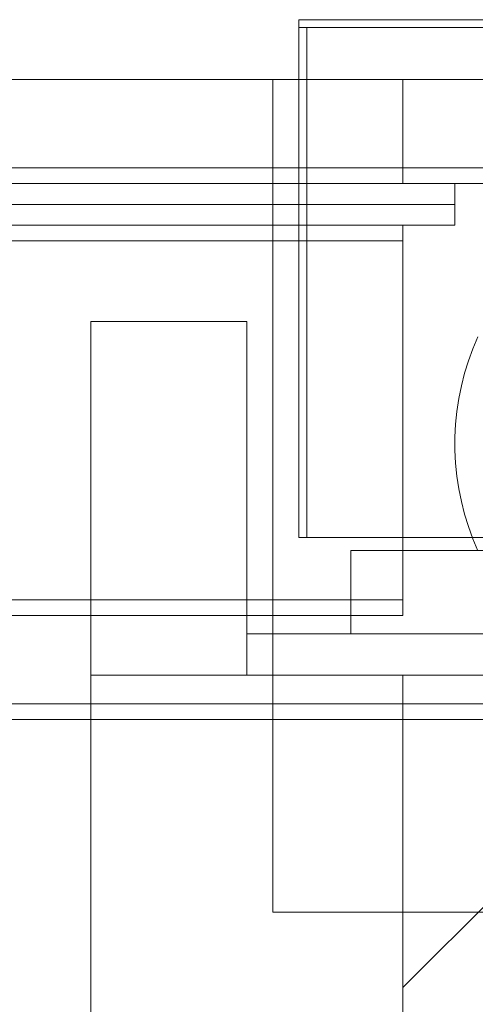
# Model space of a CAD drawing. Header units: millimetres. Extents: x -4395 to 65662, y -65530 to 6847.
# Tile 118 of 256: x 2666 to 2754, y -51867 to -51678. Entities that reach past the tile are written whole.
import ezdxf

# ---------------------------------------------------------------- set-up
doc = ezdxf.new("R2010")
doc.units = ezdxf.units.MM
doc.layers.add('R33_DET_lateral_C05', color=7, linetype='Continuous', lineweight=0)

msp = doc.modelspace()

# ---------------------------------------------------------------- linework, layer by layer
at = {"layer": 'R33_DET_lateral_C05'}
for p, q in [((2720, -51679), (2720, -51677.5)), ((2720, -51677.5), (2880, -51677.5)), ((2720, -51679), (2880, -51679)), ((2720, -51777), (2720, -51679)), ((2720, -51679), (2721.5, -51679)), ((2721.5, -51777), (2721.5, -51679)), ((360, -51689), (2740, -51689)), ((2715, -51849), (2715, -51689)), ((2715, -51689), (2885, -51689)), ((2740, -51706), (2740, -51689)), ((300, -51706), (2800, -51706)), ((360, -51706), (2740, -51706)), ((2717.253, -51706), (2717.264, -51706)), ((2717.264, -51706), (2717.281, -51706)), ((2717.281, -51706), (2717.305, -51706)), ((2717.305, -51706), (2717.335, -51706)), ((2717.335, -51706), (2717.372, -51706)), ((2717.372, -51706), (2717.416, -51706)), ((2717.416, -51706), (2717.466, -51706)), ((2717.466, -51706), (2717.522, -51706)), ((2717.522, -51706), (2717.585, -51706)), ((2717.585, -51706), (2717.653, -51706)), ((2717.653, -51706), (2717.728, -51706)), ((2717.728, -51706), (2717.808, -51706)), ((2717.808, -51706), (2717.893, -51706)), ((2717.893, -51706), (2717.984, -51706)), ((2717.984, -51706), (2718.08, -51706)), ((2718.08, -51706), (2718.18, -51706)), ((2718.18, -51706), (2718.285, -51706)), ((2718.285, -51706), (2718.395, -51706)), ((2718.395, -51706), (2718.508, -51706)), ((2718.508, -51706), (2718.625, -51706)), ((2718.625, -51706), (2718.745, -51706)), ((2718.745, -51706), (2718.869, -51706)), ((2718.869, -51706), (2718.995, -51706)), ((2718.995, -51706), (2719.124, -51706)), ((2719.124, -51706), (2719.255, -51706)), ((2719.255, -51706), (2719.388, -51706)), ((2719.388, -51706), (2719.522, -51706)), ((2719.522, -51706), (2719.658, -51706)), ((2719.658, -51706), (2719.794, -51706)), ((2719.794, -51706), (2719.931, -51706)), ((2719.931, -51706), (2720.069, -51706)), ((2720.069, -51706), (2720.206, -51706)), ((2720.206, -51706), (2720.342, -51706)), ((2720.342, -51706), (2720.478, -51706)), ((2720.478, -51706), (2720.612, -51706)), ((2720.612, -51706), (2720.745, -51706)), ((2720.745, -51706), (2720.876, -51706)), ((2720.876, -51706), (2721.005, -51706)), ((2721.005, -51706), (2721.131, -51706)), ((2721.131, -51706), (2721.255, -51706)), ((2721.255, -51706), (2721.375, -51706)), ((2721.375, -51706), (2721.492, -51706)), ((2721.492, -51706), (2721.605, -51706)), ((2721.605, -51706), (2721.715, -51706)), ((2721.715, -51706), (2721.82, -51706)), ((2721.82, -51706), (2721.92, -51706)), ((2721.92, -51706), (2722.016, -51706)), ((2722.016, -51706), (2722.107, -51706)), ((2722.107, -51706), (2722.192, -51706)), ((2722.192, -51706), (2722.272, -51706)), ((2722.272, -51706), (2722.347, -51706)), ((2722.347, -51706), (2722.415, -51706)), ((2722.415, -51706), (2722.478, -51706)), ((2722.478, -51706), (2722.534, -51706)), ((2722.534, -51706), (2722.584, -51706)), ((2722.584, -51706), (2722.628, -51706)), ((2722.628, -51706), (2722.665, -51706)), ((2722.665, -51706), (2722.695, -51706)), ((2722.695, -51706), (2722.719, -51706)), ((2722.719, -51706), (2722.736, -51706)), ((2722.736, -51706), (2722.747, -51706)), ((2740, -51709), (2740, -51706)), ((300, -51709), (2800, -51709)), ((360, -51709), (2740, -51709)), ((2150.75, -51709), (2750, -51709)), ((2713.008, -51709), (2713.023, -51709)), ((2713.023, -51709), (2713.046, -51709)), ((2713.046, -51709), (2713.075, -51709)), ((2713.075, -51709), (2713.112, -51709)), ((2713.112, -51709), (2713.156, -51709)), ((2713.156, -51709), (2713.207, -51709)), ((2713.207, -51709), (2713.265, -51709)), ((2713.265, -51709), (2713.33, -51709)), ((2713.33, -51709), (2713.402, -51709)), ((2713.402, -51709), (2713.48, -51709)), ((2713.48, -51709), (2713.564, -51709)), ((2713.564, -51709), (2713.655, -51709)), ((2713.655, -51709), (2713.751, -51709)), ((2713.751, -51709), (2713.852, -51709)), ((2713.852, -51709), (2713.959, -51709)), ((2713.959, -51709), (2714.072, -51709)), ((2714.072, -51709), (2714.189, -51709)), ((2714.189, -51709), (2714.31, -51709)), ((2714.31, -51709), (2714.436, -51709)), ((2714.436, -51709), (2714.565, -51709)), ((2714.565, -51709), (2714.698, -51709)), ((2714.698, -51709), (2714.835, -51709)), ((2714.835, -51709), (2714.974, -51709)), ((2714.881, -51709), (2714.894, -51709)), ((2714.904, -51709), (2714.887, -51709)), ((2714.894, -51709), (2714.914, -51709)), ((2714.928, -51709), (2714.904, -51709)), ((2714.914, -51709), (2714.942, -51709)), ((2714.959, -51709), (2714.928, -51709)), ((2714.942, -51709), (2714.977, -51709)), ((2714.998, -51709), (2714.959, -51709)), ((2714.974, -51709), (2715.116, -51709)), ((2714.977, -51709), (2715.019, -51709)), ((2715.044, -51709), (2714.998, -51709)), ((2715.019, -51709), (2715.068, -51709)), ((2715.097, -51709), (2715.044, -51709)), ((2715.068, -51709), (2715.124, -51709)), ((2715.157, -51709), (2715.097, -51709)), ((2715.116, -51709), (2715.26, -51709)), ((2715.124, -51709), (2715.187, -51709)), ((2715.224, -51709), (2715.157, -51709)), ((2715.187, -51709), (2715.257, -51709)), ((2715.297, -51709), (2715.224, -51709)), ((2715.333, -51709), (2715.257, -51709)), ((2715.26, -51709), (2715.406, -51709)), ((2715.377, -51709), (2715.297, -51709)), ((2719.583, -51709), (2715.333, -51709)), ((2715.463, -51709), (2715.377, -51709)), ((2715.406, -51709), (2715.553, -51709)), ((2715.555, -51709), (2715.463, -51709)), ((2715.553, -51709), (2715.701, -51709)), ((2715.653, -51709), (2715.555, -51709)), ((2715.756, -51709), (2715.653, -51709)), ((2715.701, -51709), (2715.85, -51709)), ((2715.864, -51709), (2715.756, -51709)), ((2716, -51709), (2715.85, -51709)), ((2715.978, -51709), (2715.864, -51709)), ((2716.096, -51709), (2715.978, -51709)), ((2724, -51709), (2716, -51709)), ((2716.218, -51709), (2716.096, -51709)), ((2716.345, -51709), (2716.218, -51709)), ((2716.476, -51709), (2716.345, -51709)), ((2716.61, -51709), (2716.476, -51709)), ((2716.747, -51709), (2716.61, -51709)), ((2716.887, -51709), (2716.747, -51709)), ((2717.029, -51709), (2716.887, -51709)), ((2717.174, -51709), (2717.029, -51709)), ((2717.32, -51709), (2717.174, -51709)), ((2717.253, -51709), (2717.264, -51709)), ((2717.264, -51709), (2717.281, -51709)), ((2717.281, -51709), (2717.305, -51709)), ((2717.305, -51709), (2717.335, -51709)), ((2717.468, -51709), (2717.32, -51709)), ((2717.335, -51709), (2717.372, -51709)), ((2717.372, -51709), (2717.416, -51709)), ((2717.416, -51709), (2717.466, -51709)), ((2717.466, -51709), (2717.522, -51709)), ((2717.616, -51709), (2717.468, -51709)), ((2717.522, -51709), (2717.585, -51709)), ((2717.585, -51709), (2717.653, -51709)), ((2717.766, -51709), (2717.616, -51709)), ((2717.653, -51709), (2717.728, -51709)), ((2717.728, -51709), (2717.808, -51709)), ((2717.915, -51709), (2717.766, -51709)), ((2717.808, -51709), (2717.893, -51709)), ((2717.893, -51709), (2717.984, -51709)), ((2718.065, -51709), (2717.915, -51709)), ((2717.984, -51709), (2718.08, -51709)), ((2718.214, -51709), (2718.065, -51709)), ((2718.08, -51709), (2718.18, -51709)), ((2718.18, -51709), (2718.285, -51709)), ((2718.362, -51709), (2718.214, -51709)), ((2718.285, -51709), (2718.395, -51709)), ((2718.509, -51709), (2718.362, -51709)), ((2718.395, -51709), (2718.508, -51709)), ((2718.508, -51709), (2718.625, -51709)), ((2718.654, -51709), (2718.509, -51709)), ((2718.625, -51709), (2718.745, -51709)), ((2718.798, -51709), (2718.654, -51709)), ((2718.745, -51709), (2718.869, -51709)), ((2718.939, -51709), (2718.798, -51709)), ((2718.869, -51709), (2718.995, -51709)), ((2719.077, -51709), (2718.939, -51709)), ((2718.995, -51709), (2719.124, -51709)), ((2719.213, -51709), (2719.077, -51709)), ((2719.124, -51709), (2719.255, -51709)), ((2719.345, -51709), (2719.213, -51709)), ((2719.255, -51709), (2719.388, -51709)), ((2719.474, -51709), (2719.345, -51709)), ((2719.388, -51709), (2719.522, -51709)), ((2719.598, -51709), (2719.474, -51709)), ((2719.522, -51709), (2719.658, -51709)), ((2719.583, -51709), (2719.666, -51709)), ((2719.718, -51709), (2719.598, -51709)), ((2719.658, -51709), (2719.794, -51709)), ((2719.666, -51709), (2719.754, -51709)), ((2719.834, -51709), (2719.718, -51709)), ((2719.754, -51709), (2719.848, -51709)), ((2719.794, -51709), (2719.931, -51709)), ((2719.945, -51709), (2719.834, -51709)), ((2719.848, -51709), (2719.948, -51709)), ((2719.931, -51709), (2720.069, -51709)), ((2720.051, -51709), (2719.945, -51709)), ((2719.948, -51709), (2720.053, -51709)), ((2720.151, -51709), (2720.051, -51709)), ((2720.053, -51709), (2720.163, -51709)), ((2720.069, -51709), (2720.206, -51709)), ((2720.245, -51709), (2720.151, -51709)), ((2720.163, -51709), (2720.278, -51709)), ((2720.206, -51709), (2720.342, -51709)), ((2720.334, -51709), (2720.245, -51709)), ((2720.278, -51709), (2720.398, -51709)), ((2720.417, -51709), (2720.334, -51709)), ((2720.342, -51709), (2720.478, -51709)), ((2720.398, -51709), (2720.521, -51709)), ((2720.417, -51709), (2724.667, -51709)), ((2720.478, -51709), (2720.612, -51709)), ((2720.521, -51709), (2720.649, -51709)), ((2720.612, -51709), (2720.745, -51709)), ((2720.649, -51709), (2720.781, -51709)), ((2720.745, -51709), (2720.876, -51709)), ((2720.781, -51709), (2720.915, -51709)), ((2720.876, -51709), (2721.005, -51709)), ((2720.915, -51709), (2721.053, -51709)), ((2721.005, -51709), (2721.131, -51709)), ((2721.053, -51709), (2721.193, -51709)), ((2721.131, -51709), (2721.255, -51709)), ((2721.193, -51709), (2721.336, -51709)), ((2721.255, -51709), (2721.375, -51709)), ((2721.336, -51709), (2721.481, -51709)), ((2721.375, -51709), (2721.492, -51709)), ((2721.481, -51709), (2721.627, -51709)), ((2721.492, -51709), (2721.605, -51709)), ((2721.605, -51709), (2721.715, -51709)), ((2721.627, -51709), (2721.774, -51709)), ((2721.715, -51709), (2721.82, -51709)), ((2721.774, -51709), (2721.923, -51709)), ((2721.82, -51709), (2721.92, -51709)), ((2721.92, -51709), (2722.016, -51709)), ((2721.923, -51709), (2722.071, -51709)), ((2722.016, -51709), (2722.107, -51709)), ((2722.071, -51709), (2722.22, -51709)), ((2722.107, -51709), (2722.192, -51709)), ((2722.192, -51709), (2722.272, -51709)), ((2722.22, -51709), (2722.369, -51709)), ((2722.272, -51709), (2722.347, -51709)), ((2722.347, -51709), (2722.415, -51709)), ((2722.369, -51709), (2722.517, -51709)), ((2722.415, -51709), (2722.478, -51709)), ((2722.478, -51709), (2722.534, -51709)), ((2722.517, -51709), (2722.664, -51709)), ((2722.534, -51709), (2722.584, -51709)), ((2722.584, -51709), (2722.628, -51709)), ((2722.628, -51709), (2722.665, -51709)), ((2722.664, -51709), (2722.81, -51709)), ((2722.665, -51709), (2722.695, -51709)), ((2722.695, -51709), (2722.719, -51709)), ((2722.719, -51709), (2722.736, -51709)), ((2722.736, -51709), (2722.747, -51709)), ((2722.81, -51709), (2722.954, -51709)), ((2722.954, -51709), (2723.096, -51709)), ((2723.096, -51709), (2723.236, -51709)), ((2723.236, -51709), (2723.373, -51709)), ((2723.373, -51709), (2723.507, -51709)), ((2723.507, -51709), (2723.637, -51709)), ((2723.637, -51709), (2723.764, -51709)), ((2723.764, -51709), (2723.886, -51709)), ((2723.886, -51709), (2724.005, -51709)), ((2724, -51709), (2724.147, -51709)), ((2724.005, -51709), (2724.118, -51709)), ((2724.118, -51709), (2724.227, -51709)), ((2724.147, -51709), (2724.294, -51709)), ((2724.227, -51709), (2724.331, -51709)), ((2724.294, -51709), (2724.44, -51709)), ((2724.331, -51709), (2724.429, -51709)), ((2724.429, -51709), (2724.522, -51709)), ((2724.44, -51709), (2724.585, -51709)), ((2724.522, -51709), (2724.608, -51709)), ((2724.585, -51709), (2724.729, -51709)), ((2724.608, -51709), (2724.689, -51709)), ((2724.667, -51709), (2724.738, -51709)), ((2724.689, -51709), (2724.763, -51709)), ((2724.729, -51709), (2724.871, -51709)), ((2724.804, -51709), (2724.738, -51709)), ((2724.763, -51709), (2724.83, -51709)), ((2724.864, -51709), (2724.804, -51709)), ((2724.83, -51709), (2724.891, -51709)), ((2724.918, -51709), (2724.864, -51709)), ((2724.871, -51709), (2725.011, -51709)), ((2724.891, -51709), (2724.946, -51709)), ((2724.966, -51709), (2724.918, -51709)), ((2724.946, -51709), (2724.993, -51709)), ((2725.008, -51709), (2724.966, -51709)), ((2724.993, -51709), (2725.033, -51709)), ((2725.044, -51709), (2725.008, -51709)), ((2725.011, -51709), (2725.148, -51709)), ((2725.033, -51709), (2725.066, -51709)), ((2725.073, -51709), (2725.044, -51709)), ((2725.066, -51709), (2725.092, -51709)), ((2725.096, -51709), (2725.073, -51709)), ((2725.112, -51709), (2725.096, -51709)), ((2725.11, -51709), (2725.121, -51709)), ((2725.148, -51709), (2725.283, -51709)), ((2725.283, -51709), (2725.414, -51709)), ((2725.414, -51709), (2725.542, -51709)), ((2725.542, -51709), (2725.667, -51709)), ((2725.667, -51709), (2725.787, -51709)), ((2725.787, -51709), (2725.903, -51709)), ((2726.015, -51709), (2725.903, -51709)), ((2726.121, -51709), (2726.015, -51709)), ((2726.223, -51709), (2726.121, -51709)), ((2726.319, -51709), (2726.223, -51709)), ((2726.41, -51709), (2726.319, -51709)), ((2726.494, -51709), (2726.41, -51709)), ((2726.573, -51709), (2726.494, -51709)), ((2726.646, -51709), (2726.573, -51709)), ((2726.712, -51709), (2726.646, -51709)), ((2726.772, -51709), (2726.712, -51709)), ((2726.825, -51709), (2726.772, -51709)), ((2726.871, -51709), (2726.825, -51709)), ((2726.91, -51709), (2726.871, -51709)), ((2726.942, -51709), (2726.91, -51709)), ((2726.968, -51709), (2726.942, -51709)), ((2726.986, -51709), (2726.968, -51709)), ((2726.996, -51709), (2726.986, -51709)), ((2750, -51713), (2750, -51709)), ((350, -51713), (2750, -51713)), ((2150.75, -51713), (2750, -51713)), ((2713.008, -51713), (2713.023, -51713)), ((2713.023, -51713), (2713.046, -51713)), ((2713.046, -51713), (2713.075, -51713)), ((2713.075, -51713), (2713.112, -51713)), ((2713.112, -51713), (2713.156, -51713)), ((2713.156, -51713), (2713.207, -51713)), ((2713.207, -51713), (2713.265, -51713)), ((2713.265, -51713), (2713.33, -51713)), ((2713.33, -51713), (2713.402, -51713)), ((2713.402, -51713), (2713.48, -51713)), ((2713.48, -51713), (2713.564, -51713)), ((2713.564, -51713), (2713.655, -51713)), ((2713.655, -51713), (2713.751, -51713)), ((2713.751, -51713), (2713.852, -51713)), ((2713.852, -51713), (2713.959, -51713)), ((2713.959, -51713), (2714.072, -51713)), ((2714.072, -51713), (2714.189, -51713)), ((2714.189, -51713), (2714.31, -51713)), ((2714.31, -51713), (2714.436, -51713)), ((2714.436, -51713), (2714.565, -51713)), ((2714.565, -51713), (2714.698, -51713)), ((2714.698, -51713), (2714.835, -51713)), ((2714.835, -51713), (2714.974, -51713)), ((2714.881, -51713), (2714.894, -51713)), ((2714.904, -51713), (2714.887, -51713)), ((2714.894, -51713), (2714.914, -51713)), ((2714.928, -51713), (2714.904, -51713)), ((2714.914, -51713), (2714.942, -51713)), ((2714.959, -51713), (2714.928, -51713)), ((2714.942, -51713), (2714.977, -51713)), ((2714.998, -51713), (2714.959, -51713)), ((2714.974, -51713), (2715.116, -51713)), ((2714.977, -51713), (2715.019, -51713)), ((2715.044, -51713), (2714.998, -51713)), ((2715.019, -51713), (2715.068, -51713)), ((2715.097, -51713), (2715.044, -51713)), ((2715.068, -51713), (2715.124, -51713)), ((2715.157, -51713), (2715.097, -51713)), ((2715.116, -51713), (2715.26, -51713)), ((2715.124, -51713), (2715.187, -51713)), ((2715.224, -51713), (2715.157, -51713)), ((2715.187, -51713), (2715.257, -51713)), ((2715.297, -51713), (2715.224, -51713)), ((2715.333, -51713), (2715.257, -51713)), ((2715.26, -51713), (2715.406, -51713)), ((2715.377, -51713), (2715.297, -51713)), ((2719.583, -51713), (2715.333, -51713)), ((2715.463, -51713), (2715.377, -51713)), ((2715.406, -51713), (2715.553, -51713)), ((2715.555, -51713), (2715.463, -51713)), ((2715.553, -51713), (2715.701, -51713)), ((2715.653, -51713), (2715.555, -51713)), ((2715.756, -51713), (2715.653, -51713)), ((2715.701, -51713), (2715.85, -51713)), ((2715.864, -51713), (2715.756, -51713)), ((2716, -51713), (2715.85, -51713)), ((2715.978, -51713), (2715.864, -51713)), ((2716.096, -51713), (2715.978, -51713)), ((2724, -51713), (2716, -51713)), ((2716.218, -51713), (2716.096, -51713)), ((2716.345, -51713), (2716.218, -51713)), ((2716.476, -51713), (2716.345, -51713)), ((2716.61, -51713), (2716.476, -51713)), ((2716.747, -51713), (2716.61, -51713)), ((2716.887, -51713), (2716.747, -51713)), ((2717.029, -51713), (2716.887, -51713)), ((2717.174, -51713), (2717.029, -51713)), ((2717.32, -51713), (2717.174, -51713)), ((2717.253, -51713), (2717.264, -51713)), ((2717.264, -51713), (2717.281, -51713)), ((2717.281, -51713), (2717.305, -51713)), ((2717.305, -51713), (2717.335, -51713)), ((2717.468, -51713), (2717.32, -51713)), ((2717.335, -51713), (2717.372, -51713)), ((2717.372, -51713), (2717.416, -51713)), ((2717.416, -51713), (2717.466, -51713)), ((2717.466, -51713), (2717.522, -51713)), ((2717.616, -51713), (2717.468, -51713)), ((2717.522, -51713), (2717.585, -51713)), ((2717.585, -51713), (2717.653, -51713)), ((2717.766, -51713), (2717.616, -51713)), ((2717.653, -51713), (2717.728, -51713)), ((2717.728, -51713), (2717.808, -51713)), ((2717.915, -51713), (2717.766, -51713)), ((2717.808, -51713), (2717.893, -51713)), ((2717.893, -51713), (2717.984, -51713)), ((2718.065, -51713), (2717.915, -51713)), ((2717.984, -51713), (2718.08, -51713)), ((2718.214, -51713), (2718.065, -51713)), ((2718.08, -51713), (2718.18, -51713)), ((2718.18, -51713), (2718.285, -51713)), ((2718.362, -51713), (2718.214, -51713)), ((2718.285, -51713), (2718.395, -51713)), ((2718.509, -51713), (2718.362, -51713)), ((2718.395, -51713), (2718.508, -51713)), ((2718.508, -51713), (2718.625, -51713)), ((2718.654, -51713), (2718.509, -51713)), ((2718.625, -51713), (2718.745, -51713)), ((2718.798, -51713), (2718.654, -51713)), ((2718.745, -51713), (2718.869, -51713)), ((2718.939, -51713), (2718.798, -51713)), ((2718.869, -51713), (2718.995, -51713)), ((2719.077, -51713), (2718.939, -51713)), ((2718.995, -51713), (2719.124, -51713)), ((2719.213, -51713), (2719.077, -51713)), ((2719.124, -51713), (2719.255, -51713)), ((2719.345, -51713), (2719.213, -51713)), ((2719.255, -51713), (2719.388, -51713)), ((2719.474, -51713), (2719.345, -51713)), ((2719.388, -51713), (2719.522, -51713)), ((2719.598, -51713), (2719.474, -51713)), ((2719.522, -51713), (2719.658, -51713)), ((2719.583, -51713), (2719.666, -51713)), ((2719.718, -51713), (2719.598, -51713)), ((2719.658, -51713), (2719.794, -51713)), ((2719.666, -51713), (2719.754, -51713)), ((2719.834, -51713), (2719.718, -51713)), ((2719.754, -51713), (2719.848, -51713)), ((2719.794, -51713), (2719.931, -51713)), ((2719.945, -51713), (2719.834, -51713)), ((2719.848, -51713), (2719.948, -51713)), ((2719.931, -51713), (2720.069, -51713)), ((2720.051, -51713), (2719.945, -51713)), ((2719.948, -51713), (2720.053, -51713)), ((2720.151, -51713), (2720.051, -51713)), ((2720.053, -51713), (2720.163, -51713)), ((2720.069, -51713), (2720.206, -51713)), ((2720.245, -51713), (2720.151, -51713)), ((2720.163, -51713), (2720.278, -51713)), ((2720.206, -51713), (2720.342, -51713)), ((2720.334, -51713), (2720.245, -51713)), ((2720.278, -51713), (2720.398, -51713)), ((2720.417, -51713), (2720.334, -51713)), ((2720.342, -51713), (2720.478, -51713)), ((2720.398, -51713), (2720.521, -51713)), ((2720.417, -51713), (2724.667, -51713)), ((2720.478, -51713), (2720.612, -51713)), ((2720.521, -51713), (2720.649, -51713)), ((2720.612, -51713), (2720.745, -51713)), ((2720.649, -51713), (2720.781, -51713)), ((2720.745, -51713), (2720.876, -51713)), ((2720.781, -51713), (2720.915, -51713)), ((2720.876, -51713), (2721.005, -51713)), ((2720.915, -51713), (2721.053, -51713)), ((2721.005, -51713), (2721.131, -51713)), ((2721.053, -51713), (2721.193, -51713)), ((2721.131, -51713), (2721.255, -51713)), ((2721.193, -51713), (2721.336, -51713)), ((2721.255, -51713), (2721.375, -51713)), ((2721.336, -51713), (2721.481, -51713)), ((2721.375, -51713), (2721.492, -51713)), ((2721.481, -51713), (2721.627, -51713)), ((2721.492, -51713), (2721.605, -51713)), ((2721.605, -51713), (2721.715, -51713)), ((2721.627, -51713), (2721.774, -51713)), ((2721.715, -51713), (2721.82, -51713)), ((2721.774, -51713), (2721.923, -51713)), ((2721.82, -51713), (2721.92, -51713)), ((2721.92, -51713), (2722.016, -51713)), ((2721.923, -51713), (2722.071, -51713)), ((2722.016, -51713), (2722.107, -51713)), ((2722.071, -51713), (2722.22, -51713)), ((2722.107, -51713), (2722.192, -51713)), ((2722.272, -51713), (2722.192, -51713)), ((2722.22, -51713), (2722.369, -51713)), ((2722.347, -51713), (2722.272, -51713)), ((2722.415, -51713), (2722.347, -51713)), ((2722.369, -51713), (2722.517, -51713)), ((2722.478, -51713), (2722.415, -51713)), ((2722.534, -51713), (2722.478, -51713)), ((2722.517, -51713), (2722.664, -51713)), ((2722.584, -51713), (2722.534, -51713)), ((2722.628, -51713), (2722.584, -51713)), ((2722.665, -51713), (2722.628, -51713)), ((2722.664, -51713), (2722.81, -51713)), ((2722.695, -51713), (2722.665, -51713)), ((2722.719, -51713), (2722.695, -51713)), ((2722.719, -51713), (2722.736, -51713)), ((2722.736, -51713), (2722.747, -51713)), ((2722.81, -51713), (2722.954, -51713)), ((2722.954, -51713), (2723.096, -51713)), ((2723.096, -51713), (2723.236, -51713)), ((2723.236, -51713), (2723.373, -51713)), ((2723.373, -51713), (2723.507, -51713)), ((2723.507, -51713), (2723.637, -51713)), ((2723.637, -51713), (2723.764, -51713)), ((2723.764, -51713), (2723.886, -51713)), ((2723.886, -51713), (2724.005, -51713)), ((2724, -51713), (2724.147, -51713)), ((2724.005, -51713), (2724.118, -51713)), ((2724.118, -51713), (2724.227, -51713)), ((2724.147, -51713), (2724.294, -51713)), ((2724.227, -51713), (2724.331, -51713)), ((2724.294, -51713), (2724.44, -51713)), ((2724.331, -51713), (2724.429, -51713)), ((2724.429, -51713), (2724.522, -51713)), ((2724.44, -51713), (2724.585, -51713)), ((2724.522, -51713), (2724.608, -51713)), ((2724.585, -51713), (2724.729, -51713)), ((2724.608, -51713), (2724.689, -51713)), ((2724.667, -51713), (2724.738, -51713)), ((2724.689, -51713), (2724.763, -51713)), ((2724.729, -51713), (2724.871, -51713)), ((2724.804, -51713), (2724.738, -51713)), ((2724.763, -51713), (2724.83, -51713)), ((2724.864, -51713), (2724.804, -51713)), ((2724.83, -51713), (2724.891, -51713)), ((2724.918, -51713), (2724.864, -51713)), ((2724.871, -51713), (2725.011, -51713)), ((2724.891, -51713), (2724.946, -51713)), ((2724.966, -51713), (2724.918, -51713)), ((2724.946, -51713), (2724.993, -51713)), ((2725.008, -51713), (2724.966, -51713)), ((2724.993, -51713), (2725.033, -51713)), ((2725.044, -51713), (2725.008, -51713)), ((2725.011, -51713), (2725.148, -51713)), ((2725.033, -51713), (2725.066, -51713)), ((2725.073, -51713), (2725.044, -51713)), ((2725.066, -51713), (2725.092, -51713)), ((2725.096, -51713), (2725.073, -51713)), ((2725.112, -51713), (2725.096, -51713)), ((2725.11, -51713), (2725.121, -51713)), ((2725.148, -51713), (2725.283, -51713)), ((2725.283, -51713), (2725.414, -51713)), ((2725.414, -51713), (2725.542, -51713)), ((2725.542, -51713), (2725.667, -51713)), ((2725.667, -51713), (2725.787, -51713)), ((2725.787, -51713), (2725.903, -51713)), ((2726.015, -51713), (2725.903, -51713)), ((2726.121, -51713), (2726.015, -51713)), ((2726.223, -51713), (2726.121, -51713)), ((2726.319, -51713), (2726.223, -51713)), ((2726.41, -51713), (2726.319, -51713)), ((2726.494, -51713), (2726.41, -51713)), ((2726.573, -51713), (2726.494, -51713)), ((2726.646, -51713), (2726.573, -51713)), ((2726.712, -51713), (2726.646, -51713)), ((2726.772, -51713), (2726.712, -51713)), ((2726.825, -51713), (2726.772, -51713)), ((2726.871, -51713), (2726.825, -51713)), ((2726.91, -51713), (2726.871, -51713)), ((2726.942, -51713), (2726.91, -51713)), ((2726.968, -51713), (2726.942, -51713)), ((2726.986, -51713), (2726.968, -51713)), ((2726.996, -51713), (2726.986, -51713)), ((2750, -51717), (2750, -51713)), ((350, -51717), (2750, -51717)), ((360, -51717), (2740, -51717)), ((2717.253, -51717), (2717.264, -51717)), ((2717.264, -51717), (2717.281, -51717)), ((2717.281, -51717), (2717.305, -51717)), ((2717.305, -51717), (2717.335, -51717)), ((2717.335, -51717), (2717.372, -51717)), ((2717.372, -51717), (2717.416, -51717)), ((2717.416, -51717), (2717.466, -51717)), ((2717.466, -51717), (2717.522, -51717)), ((2717.522, -51717), (2717.585, -51717)), ((2717.585, -51717), (2717.653, -51717)), ((2717.653, -51717), (2717.728, -51717)), ((2717.728, -51717), (2717.808, -51717)), ((2717.808, -51717), (2717.893, -51717)), ((2717.893, -51717), (2717.984, -51717)), ((2717.984, -51717), (2718.08, -51717)), ((2718.08, -51717), (2718.18, -51717)), ((2718.18, -51717), (2718.285, -51717)), ((2718.285, -51717), (2718.395, -51717)), ((2718.395, -51717), (2718.508, -51717)), ((2718.508, -51717), (2718.625, -51717)), ((2718.625, -51717), (2718.745, -51717)), ((2718.745, -51717), (2718.869, -51717)), ((2718.869, -51717), (2718.995, -51717)), ((2718.995, -51717), (2719.124, -51717)), ((2719.124, -51717), (2719.255, -51717)), ((2719.255, -51717), (2719.388, -51717)), ((2719.388, -51717), (2719.522, -51717)), ((2719.522, -51717), (2719.658, -51717)), ((2719.658, -51717), (2719.794, -51717)), ((2719.794, -51717), (2719.931, -51717)), ((2719.931, -51717), (2720.069, -51717)), ((2720.069, -51717), (2720.206, -51717)), ((2720.206, -51717), (2720.342, -51717)), ((2720.342, -51717), (2720.478, -51717)), ((2720.478, -51717), (2720.612, -51717)), ((2720.612, -51717), (2720.745, -51717)), ((2720.745, -51717), (2720.876, -51717)), ((2720.876, -51717), (2721.005, -51717)), ((2721.005, -51717), (2721.131, -51717)), ((2721.131, -51717), (2721.255, -51717)), ((2721.255, -51717), (2721.375, -51717)), ((2721.375, -51717), (2721.492, -51717)), ((2721.492, -51717), (2721.605, -51717)), ((2721.605, -51717), (2721.715, -51717)), ((2721.715, -51717), (2721.82, -51717)), ((2721.82, -51717), (2721.92, -51717)), ((2721.92, -51717), (2722.016, -51717)), ((2722.016, -51717), (2722.107, -51717)), ((2722.107, -51717), (2722.192, -51717)), ((2722.272, -51717), (2722.192, -51717)), ((2722.347, -51717), (2722.272, -51717)), ((2722.415, -51717), (2722.347, -51717)), ((2722.478, -51717), (2722.415, -51717)), ((2722.534, -51717), (2722.478, -51717)), ((2722.584, -51717), (2722.534, -51717)), ((2722.628, -51717), (2722.584, -51717)), ((2722.665, -51717), (2722.628, -51717)), ((2722.695, -51717), (2722.665, -51717)), ((2722.719, -51717), (2722.695, -51717)), ((2722.719, -51717), (2722.736, -51717)), ((2722.736, -51717), (2722.747, -51717)), ((2740, -51792), (2740, -51717)), ((360, -51720), (2740, -51720)), ((2740, -51789), (2740, -51720)), ((2715, -51734), (2715, -51734.05)), ((2715, -51734.05), (2715, -51734.199)), ((2680, -51803.5), (2680, -51735.5)), ((2680, -51735.5), (2710, -51735.5)), ((2710, -51803.5), (2710, -51735.5)), ((2715, -51734.199), (2715, -51734.447)), ((2715, -51734.447), (2715, -51734.793)), ((2715, -51734.793), (2715, -51735.237)), ((2715, -51735.237), (2715, -51735.777)), ((2715, -51735.777), (2715, -51736.412)), ((2715, -51736.412), (2715, -51737.141)), ((2715, -51737.141), (2715, -51737.961)), ((2715, -51737.961), (2715, -51738.871)), ((2715, -51738.871), (2715, -51739.868)), ((2753.456, -51740.733), (2754.425, -51738.436)), ((2715, -51739.868), (2715, -51740.95)), ((2715, -51740.95), (2715, -51742.115)), ((2752.604, -51743.076), (2753.456, -51740.733)), ((2715, -51742.115), (2715, -51743.358)), ((2715, -51743.358), (2715, -51744.678)), ((2751.869, -51745.458), (2752.604, -51743.076)), ((2715, -51744.678), (2715, -51746.071)), ((2751.254, -51747.874), (2751.869, -51745.458)), ((2715, -51746.071), (2715, -51747.533)), ((2715, -51747.533), (2715, -51749.06)), ((2715, -51749.06), (2715, -51750.65)), ((2750.76, -51750.318), (2751.254, -51747.874)), ((2715, -51750.65), (2715, -51752.298)), ((2750.388, -51752.783), (2750.76, -51750.318)), ((2715, -51752.298), (2715, -51754)), ((2750.14, -51755.263), (2750.388, -51752.783)), ((2715, -51754), (2715, -51755.752)), ((2715, -51755.752), (2715, -51757.549)), ((2750.016, -51757.753), (2750.14, -51755.263)), ((2715, -51757.549), (2715, -51759.386)), ((2750.016, -51760.247), (2750.016, -51757.753)), ((2715, -51759.386), (2715, -51761.261)), ((2750.14, -51762.737), (2750.016, -51760.247)), ((2715, -51761.261), (2715, -51763.166)), ((2715, -51763.166), (2715, -51765.099)), ((2750.388, -51765.217), (2750.14, -51762.737)), ((2715, -51765.099), (2715, -51767.054)), ((2750.76, -51767.682), (2750.388, -51765.217)), ((2715, -51767.054), (2715, -51769.026)), ((2751.254, -51770.126), (2750.76, -51767.682)), ((2715, -51769.026), (2715, -51771.011)), ((2715, -51771.011), (2715, -51773.003)), ((2751.869, -51772.542), (2751.254, -51770.126)), ((2715, -51773.003), (2715, -51774.997)), ((2752.604, -51774.924), (2751.869, -51772.542)), ((2715, -51774.997), (2715, -51776.989)), ((2753.456, -51777.267), (2752.604, -51774.924)), ((2715, -51776.989), (2715, -51778.974)), ((2720, -51777), (2880, -51777)), ((2720, -51777), (2721.5, -51777)), ((2754.425, -51779.564), (2753.456, -51777.267)), ((2715, -51778.974), (2715, -51780.946)), ((2730, -51795.5), (2730, -51779.5)), ((2730, -51779.5), (2870, -51779.5)), ((2738.502, -51779.5), (2738.518, -51779.5)), ((2738.518, -51779.5), (2738.55, -51779.5)), ((2738.55, -51779.5), (2738.599, -51779.5)), ((2738.599, -51779.5), (2738.663, -51779.5)), ((2738.663, -51779.5), (2738.743, -51779.5)), ((2738.743, -51779.5), (2738.838, -51779.5)), ((2738.838, -51779.5), (2738.949, -51779.5)), ((2738.949, -51779.5), (2739.075, -51779.5)), ((2739.075, -51779.5), (2739.216, -51779.5)), ((2739.216, -51779.5), (2739.371, -51779.5)), ((2739.371, -51779.5), (2739.54, -51779.5)), ((2739.54, -51779.5), (2739.722, -51779.5)), ((2739.722, -51779.5), (2739.918, -51779.5)), ((2739.918, -51779.5), (2740.126, -51779.5)), ((2740.126, -51779.5), (2740.347, -51779.5)), ((2740.347, -51779.5), (2740.579, -51779.5)), ((2740.579, -51779.5), (2740.822, -51779.5)), ((2740.822, -51779.5), (2741.075, -51779.5)), ((2741.075, -51779.5), (2741.338, -51779.5)), ((2741.338, -51779.5), (2741.611, -51779.5)), ((2741.611, -51779.5), (2741.891, -51779.5)), ((2741.891, -51779.5), (2742.18, -51779.5)), ((2742.18, -51779.5), (2742.475, -51779.5)), ((2742.475, -51779.5), (2742.777, -51779.5)), ((2742.777, -51779.5), (2743.084, -51779.5)), ((2743.084, -51779.5), (2743.396, -51779.5)), ((2743.396, -51779.5), (2743.712, -51779.5)), ((2743.712, -51779.5), (2744.031, -51779.5)), ((2744.031, -51779.5), (2744.353, -51779.5)), ((2744.353, -51779.5), (2744.676, -51779.5)), ((2745, -51779.5), (2744.676, -51779.5)), ((2750, -51779.5), (2745, -51779.5)), ((2750, -51779.5), (2750.319, -51779.5)), ((2750.319, -51779.5), (2750.637, -51779.5)), ((2750.637, -51779.5), (2750.954, -51779.5)), ((2750.954, -51779.5), (2751.268, -51779.5)), ((2751.268, -51779.5), (2751.579, -51779.5)), ((2751.579, -51779.5), (2751.887, -51779.5)), ((2751.887, -51779.5), (2752.19, -51779.5)), ((2752.19, -51779.5), (2752.487, -51779.5)), ((2752.487, -51779.5), (2752.779, -51779.5)), ((2752.779, -51779.5), (2753.064, -51779.5)), ((2753.064, -51779.5), (2753.342, -51779.5)), ((2753.342, -51779.5), (2753.611, -51779.5)), ((2753.611, -51779.5), (2753.872, -51779.5)), ((2753.872, -51779.5), (2754.124, -51779.5)), ((2715, -51780.946), (2715, -51782.901)), ((2715, -51782.901), (2715, -51784.834)), ((2715, -51784.834), (2715, -51786.739)), ((2715, -51786.739), (2715, -51788.614)), ((2715, -51788.614), (2715, -51790.451)), ((360, -51789), (2740, -51789)), ((2715, -51790.451), (2715, -51792.248)), ((360, -51792), (2740, -51792)), ((2715, -51792.248), (2715, -51794)), ((2715, -51794), (2715, -51795.702)), ((2710, -51803.5), (2710, -51795.5)), ((2710, -51795.5), (2890, -51795.5)), ((2715, -51795.702), (2715, -51797.35)), ((2730, -51795.5), (2870, -51795.5)), ((2738.502, -51795.5), (2738.518, -51795.5)), ((2738.518, -51795.5), (2738.55, -51795.5)), ((2738.55, -51795.5), (2738.599, -51795.5)), ((2738.599, -51795.5), (2738.663, -51795.5)), ((2738.663, -51795.5), (2738.743, -51795.5)), ((2738.743, -51795.5), (2738.838, -51795.5)), ((2738.838, -51795.5), (2738.949, -51795.5)), ((2738.949, -51795.5), (2739.075, -51795.5)), ((2739.075, -51795.5), (2739.216, -51795.5)), ((2739.216, -51795.5), (2739.371, -51795.5)), ((2739.371, -51795.5), (2739.54, -51795.5)), ((2739.54, -51795.5), (2739.722, -51795.5)), ((2739.722, -51795.5), (2739.918, -51795.5)), ((2739.918, -51795.5), (2740.126, -51795.5)), ((2740.126, -51795.5), (2740.347, -51795.5)), ((2740.347, -51795.5), (2740.579, -51795.5)), ((2740.579, -51795.5), (2740.822, -51795.5)), ((2740.822, -51795.5), (2741.075, -51795.5)), ((2741.075, -51795.5), (2741.338, -51795.5)), ((2741.338, -51795.5), (2741.611, -51795.5)), ((2741.611, -51795.5), (2741.891, -51795.5)), ((2741.891, -51795.5), (2742.18, -51795.5)), ((2742.007, -51795.5), (2742.027, -51795.5)), ((2742.027, -51795.5), (2742.061, -51795.5)), ((2742.061, -51795.5), (2742.109, -51795.5)), ((2742.109, -51795.5), (2742.17, -51795.5)), ((2742.17, -51795.5), (2742.244, -51795.5)), ((2742.18, -51795.5), (2742.475, -51795.5)), ((2742.244, -51795.5), (2742.332, -51795.5)), ((2742.332, -51795.5), (2742.432, -51795.5)), ((2742.432, -51795.5), (2742.545, -51795.5)), ((2742.475, -51795.5), (2742.777, -51795.5)), ((2742.545, -51795.5), (2742.67, -51795.5)), ((2742.67, -51795.5), (2742.807, -51795.5)), ((2742.777, -51795.5), (2743.084, -51795.5)), ((2742.807, -51795.5), (2742.956, -51795.5)), ((2742.956, -51795.5), (2743.116, -51795.5)), ((2743.084, -51795.5), (2743.396, -51795.5)), ((2743.116, -51795.5), (2743.287, -51795.5)), ((2743.287, -51795.5), (2743.468, -51795.5)), ((2743.396, -51795.5), (2743.712, -51795.5)), ((2743.468, -51795.5), (2743.66, -51795.5)), ((2743.66, -51795.5), (2743.861, -51795.5)), ((2743.712, -51795.5), (2744.031, -51795.5)), ((2743.861, -51795.5), (2744.071, -51795.5)), ((2744.031, -51795.5), (2744.353, -51795.5)), ((2744.071, -51795.5), (2744.289, -51795.5)), ((2744.289, -51795.5), (2744.516, -51795.5)), ((2744.353, -51795.5), (2744.676, -51795.5)), ((2744.516, -51795.5), (2744.75, -51795.5)), ((2745, -51795.5), (2744.676, -51795.5)), ((2744.75, -51795.5), (2744.991, -51795.5)), ((2744.991, -51795.5), (2745.238, -51795.5)), ((2750, -51795.5), (2745, -51795.5)), ((2745.238, -51795.5), (2745.491, -51795.5)), ((2745.491, -51795.5), (2745.748, -51795.5)), ((2745.748, -51795.5), (2746.01, -51795.5)), ((2746.01, -51795.5), (2746.276, -51795.5)), ((2746.276, -51795.5), (2746.545, -51795.5)), ((2746.545, -51795.5), (2746.816, -51795.5)), ((2746.816, -51795.5), (2747.089, -51795.5)), ((2747.089, -51795.5), (2747.363, -51795.5)), ((2747.363, -51795.5), (2747.637, -51795.5)), ((2747.637, -51795.5), (2747.911, -51795.5)), ((2747.911, -51795.5), (2748.184, -51795.5)), ((2748.184, -51795.5), (2748.455, -51795.5)), ((2748.455, -51795.5), (2748.724, -51795.5)), ((2748.724, -51795.5), (2748.99, -51795.5)), ((2748.99, -51795.5), (2749.252, -51795.5)), ((2749.252, -51795.5), (2749.509, -51795.5)), ((2749.509, -51795.5), (2749.762, -51795.5)), ((2749.762, -51795.5), (2750.009, -51795.5)), ((2750, -51795.5), (2750.319, -51795.5)), ((2750.009, -51795.5), (2750.25, -51795.5)), ((2750.25, -51795.5), (2750.484, -51795.5)), ((2750.319, -51795.5), (2750.637, -51795.5)), ((2750.484, -51795.5), (2750.711, -51795.5)), ((2750.637, -51795.5), (2750.954, -51795.5)), ((2750.711, -51795.5), (2750.929, -51795.5)), ((2750.929, -51795.5), (2751.139, -51795.5)), ((2750.954, -51795.5), (2751.268, -51795.5)), ((2751.139, -51795.5), (2751.34, -51795.5)), ((2751.268, -51795.5), (2751.579, -51795.5)), ((2751.34, -51795.5), (2751.532, -51795.5)), ((2751.532, -51795.5), (2751.713, -51795.5)), ((2751.579, -51795.5), (2751.887, -51795.5)), ((2751.713, -51795.5), (2751.884, -51795.5)), ((2751.884, -51795.5), (2752.044, -51795.5)), ((2751.887, -51795.5), (2752.19, -51795.5)), ((2752.044, -51795.5), (2752.193, -51795.5)), ((2752.19, -51795.5), (2752.487, -51795.5)), ((2752.193, -51795.5), (2752.33, -51795.5)), ((2752.33, -51795.5), (2752.455, -51795.5)), ((2752.455, -51795.5), (2752.568, -51795.5)), ((2752.487, -51795.5), (2752.779, -51795.5)), ((2752.568, -51795.5), (2752.668, -51795.5)), ((2752.668, -51795.5), (2752.756, -51795.5)), ((2752.756, -51795.5), (2752.83, -51795.5)), ((2752.779, -51795.5), (2753.064, -51795.5)), ((2752.83, -51795.5), (2752.891, -51795.5)), ((2752.891, -51795.5), (2752.939, -51795.5)), ((2752.939, -51795.5), (2752.973, -51795.5)), ((2752.973, -51795.5), (2752.993, -51795.5)), ((2753.064, -51795.5), (2753.342, -51795.5)), ((2753.342, -51795.5), (2753.611, -51795.5)), ((2753.611, -51795.5), (2753.872, -51795.5)), ((2753.872, -51795.5), (2754.124, -51795.5)), ((2715, -51797.35), (2715, -51798.94)), ((2715, -51798.94), (2715, -51800.467)), ((2715, -51800.467), (2715, -51801.929)), ((2715, -51801.929), (2715, -51803.322)), ((2680, -51885.5), (2680, -51803.5)), ((2680, -51803.5), (2740, -51803.5)), ((2680, -51803.5), (2710, -51803.5)), ((2710, -51803.5), (2890, -51803.5)), ((2715, -51803.322), (2715, -51804.642)), ((2740, -51885.5), (2740, -51803.5)), ((2740, -51803.5), (2800, -51803.5)), ((2800, -51803.5), (2740, -51863.5)), ((2740, -51803.5), (2740, -51863.5)), ((2742.007, -51803.5), (2742.027, -51803.5)), ((2742.027, -51803.5), (2742.061, -51803.5)), ((2742.061, -51803.5), (2742.109, -51803.5)), ((2742.109, -51803.5), (2742.17, -51803.5)), ((2742.17, -51803.5), (2742.244, -51803.5)), ((2742.244, -51803.5), (2742.332, -51803.5)), ((2742.332, -51803.5), (2742.432, -51803.5)), ((2742.432, -51803.5), (2742.545, -51803.5)), ((2742.545, -51803.5), (2742.67, -51803.5)), ((2742.67, -51803.5), (2742.807, -51803.5)), ((2742.807, -51803.5), (2742.956, -51803.5)), ((2742.956, -51803.5), (2743.116, -51803.5)), ((2743.116, -51803.5), (2743.287, -51803.5)), ((2743.287, -51803.5), (2743.468, -51803.5)), ((2743.468, -51803.5), (2743.66, -51803.5)), ((2743.66, -51803.5), (2743.861, -51803.5)), ((2743.861, -51803.5), (2744.071, -51803.5)), ((2744.071, -51803.5), (2744.289, -51803.5)), ((2744.289, -51803.5), (2744.516, -51803.5)), ((2744.516, -51803.5), (2744.75, -51803.5)), ((2744.75, -51803.5), (2744.991, -51803.5)), ((2744.991, -51803.5), (2745.238, -51803.5)), ((2745.238, -51803.5), (2745.491, -51803.5)), ((2745.491, -51803.5), (2745.748, -51803.5)), ((2745.748, -51803.5), (2746.01, -51803.5)), ((2746.01, -51803.5), (2746.276, -51803.5)), ((2746.276, -51803.5), (2746.545, -51803.5)), ((2746.545, -51803.5), (2746.816, -51803.5)), ((2746.816, -51803.5), (2747.089, -51803.5)), ((2747.089, -51803.5), (2747.363, -51803.5)), ((2747.363, -51803.5), (2747.637, -51803.5)), ((2747.637, -51803.5), (2747.911, -51803.5)), ((2747.911, -51803.5), (2748.184, -51803.5)), ((2748.184, -51803.5), (2748.455, -51803.5)), ((2748.455, -51803.5), (2748.724, -51803.5)), ((2748.724, -51803.5), (2748.99, -51803.5)), ((2748.99, -51803.5), (2749.252, -51803.5)), ((2749.252, -51803.5), (2749.509, -51803.5)), ((2749.509, -51803.5), (2749.762, -51803.5)), ((2749.762, -51803.5), (2750.009, -51803.5)), ((2750.009, -51803.5), (2750.25, -51803.5)), ((2750.25, -51803.5), (2750.484, -51803.5)), ((2750.484, -51803.5), (2750.711, -51803.5)), ((2750.711, -51803.5), (2750.929, -51803.5)), ((2750.929, -51803.5), (2751.139, -51803.5)), ((2751.139, -51803.5), (2751.34, -51803.5)), ((2751.34, -51803.5), (2751.532, -51803.5)), ((2751.532, -51803.5), (2751.713, -51803.5)), ((2751.713, -51803.5), (2751.884, -51803.5)), ((2751.884, -51803.5), (2752.044, -51803.5)), ((2752.044, -51803.5), (2752.193, -51803.5)), ((2752.193, -51803.5), (2752.33, -51803.5)), ((2752.33, -51803.5), (2752.455, -51803.5)), ((2752.455, -51803.5), (2752.568, -51803.5)), ((2752.568, -51803.5), (2752.668, -51803.5)), ((2752.668, -51803.5), (2752.756, -51803.5)), ((2752.756, -51803.5), (2752.83, -51803.5)), ((2752.83, -51803.5), (2752.891, -51803.5)), ((2752.891, -51803.5), (2752.939, -51803.5)), ((2752.939, -51803.5), (2752.973, -51803.5)), ((2752.973, -51803.5), (2752.993, -51803.5)), ((2715, -51804.642), (2715, -51805.885)), ((2715, -51805.885), (2715, -51807.05)), ((2715, -51807.05), (2715, -51808.132)), ((300, -51809), (2800, -51809)), ((2715, -51808.132), (2715, -51809.129)), ((2715, -51809.129), (2715, -51810.039)), ((2715, -51810.039), (2715, -51810.859)), ((2715, -51810.859), (2715, -51811.588)), ((2715, -51811.588), (2715, -51812.223)), ((300, -51812), (2800, -51812)), ((2715, -51812.223), (2715, -51812.763)), ((2715, -51812.763), (2715, -51813.207)), ((2715, -51813.207), (2715, -51813.553)), ((2715, -51813.553), (2715, -51813.801)), ((2715, -51813.801), (2715, -51813.95)), ((2715, -51813.95), (2715, -51814)), ((2715, -51849), (2885, -51849))]:
    msp.add_line(p, q, dxfattribs=at)

doc.saveas('drawing.dxf')
